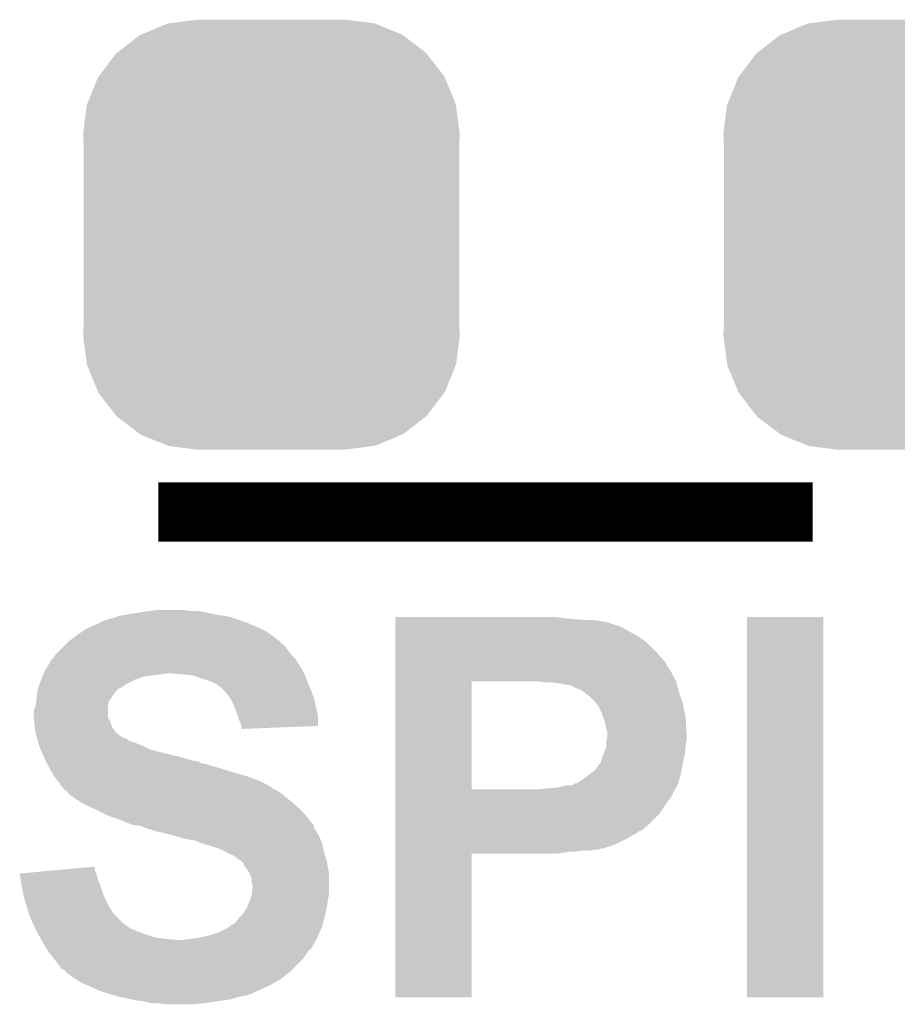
# Model space of a CAD drawing. Extents: x -1.3 to 24.2, y -3.9 to 53.4.
# Tile 31 of 48: x 4 to 6.2, y 31.7 to 34.2. Entities that reach past the tile are written whole.
import ezdxf

# ---------------------------------------------------------------- set-up
doc = ezdxf.new("R2010")
doc.units = 0
doc.layers.get('0').update_dxf_attribs({"linetype": 'CONTINUOUS'})
doc.layers.add('DIGI_POT_10_CLICK_V100_GTO', color=14, linetype='CONTINUOUS')
doc.layers.add('DIGI_POT_10_CLICK_V100_GTS', color=12, linetype='CONTINUOUS')

# ---------------------------------------------------------------- blocks, each defined once
blk = doc.blocks.new('CUSTOM_81')
for points in [[(-0.333154, 0.513288), (-0.266706, 0.541062), (0.334372, 0.513288), (0.265446, 0.541062)], [(-0.266706, 0.541062), (-0.259492, 0.54202), (0.265446, 0.541062), (0.263068, 0.54202)], [(-0.259492, 0.54202), (-0.1905, 0.55118), (0.263068, 0.54202), (0.1905, 0.55118)], [(-0.394942, 0.46695), (-0.337632, 0.511416), (0.39571, 0.46695), (0.33685, 0.511416)], [(-0.337632, 0.511416), (-0.333154, 0.513288), (0.33685, 0.511416), (0.334372, 0.513288)], [(-0.442246, 0.406212), (-0.39837, 0.46429), (0.442836, 0.406212), (0.397774, 0.46429)], [(-0.39837, 0.46429), (-0.394942, 0.46695), (0.397774, 0.46429), (0.39571, 0.46695)], [(-0.444708, 0.402952), (-0.442246, 0.406212), (0.4442, 0.402952), (0.442836, 0.406212)], [(-0.471976, 0.335286), (-0.444708, 0.402952), (0.472482, 0.335286), (0.4442, 0.402952)], [(-0.4826, 0.25908), (-0.47344, 0.331648), (0.4826, 0.25908), (0.472966, 0.331648)], [(-0.47344, 0.331648), (-0.471976, 0.335286), (0.472966, 0.331648), (0.472482, 0.335286)], [(-0.48133, 0.231872), (-0.4826, 0.25908), (0.48133, 0.231872), (0.4826, 0.25908)], [(-0.48133, -0.231872), (-0.48133, 0.231872), (0.48133, -0.231872), (0.48133, 0.231872)], [(-0.4826, -0.25908), (-0.48133, -0.231872), (0.4826, -0.25908), (0.48133, -0.231872)], [(-0.472964, -0.331648), (-0.4826, -0.25908), (0.47344, -0.331648), (0.4826, -0.25908)], [(-0.472482, -0.335286), (-0.472964, -0.331648), (0.471974, -0.335286), (0.47344, -0.331648)], [(-0.444198, -0.402952), (-0.472482, -0.335286), (0.444708, -0.402952), (0.471974, -0.335286)], [(-0.442836, -0.406212), (-0.444198, -0.402952), (0.442244, -0.406212), (0.444708, -0.402952)], [(-0.397772, -0.46429), (-0.442836, -0.406212), (0.39837, -0.46429), (0.442244, -0.406212)], [(-0.39571, -0.46695), (-0.397772, -0.46429), (0.39494, -0.46695), (0.39837, -0.46429)], [(-0.336848, -0.511416), (-0.39571, -0.46695), (0.337632, -0.511416), (0.39494, -0.46695)], [(-0.334372, -0.513288), (-0.336848, -0.511416), (0.333152, -0.513288), (0.337632, -0.511416)], [(-0.265444, -0.541062), (-0.334372, -0.513288), (0.266706, -0.541062), (0.333152, -0.513288)], [(-0.263068, -0.54202), (-0.265444, -0.541062), (0.25949, -0.54202), (0.266706, -0.541062)], [(-0.1905, -0.55118), (-0.263068, -0.54202), (0.1905, -0.55118), (0.25949, -0.54202)]]:
    blk.add_solid(points)

msp = doc.modelspace()

# ---------------------------------------------------------------- linework, layer by layer
at = {"layer": 'DIGI_POT_10_CLICK_V100_GTO', "const_width": 0.1524}
msp.add_lwpolyline([(4.3434, 32.9692), (6.0198, 32.9692)], dxfattribs=at)
at = {"layer": 'DIGI_POT_10_CLICK_V100_GTO'}
for points in [[(4.216402, 32.69488), (4.229102, 32.697422), (4.542366, 32.69488), (4.535586, 32.697422)], [(4.229102, 32.697422), (4.235444, 32.699958), (4.535586, 32.697422), (4.528822, 32.699958)], [(4.235444, 32.699958), (4.241802, 32.7025), (4.528822, 32.699958), (4.513574, 32.7025)], [(4.241802, 32.7025), (4.26974, 32.70758), (4.513574, 32.7025), (4.4831, 32.70758)], [(4.26974, 32.70758), (4.30276, 32.71266), (4.4831, 32.70758), (4.460238, 32.71266)], [(4.30276, 32.71266), (4.32054, 32.7152), (4.460238, 32.71266), (4.44246, 32.7152)], [(4.32054, 32.7152), (4.338322, 32.71774), (4.424682, 32.7152), (4.409438, 32.71774)], [(4.950482, 32.69488), (4.950484, 32.69996), (5.40004, 32.69488), (5.36194, 32.69996)], [(5.85216, 31.724624), (5.852182, 32.699936), (6.047716, 31.724624), (6.04774, 32.699936)], [(5.852182, 32.699936), (5.852184, 32.69996), (6.04774, 32.699936), (5.852184, 32.69996)], [(4.157978, 32.66948), (4.185924, 32.68218), (4.606288, 32.66948), (4.577714, 32.68218)], [(4.185924, 32.68218), (4.188466, 32.682186), (4.577714, 32.68218), (4.5777, 32.682186)], [(4.188466, 32.682186), (4.191, 32.68472), (4.5777, 32.682186), (4.571998, 32.68472)], [(4.191, 32.68472), (4.191004, 32.684722), (4.571998, 32.68472), (4.571994, 32.684722)], [(4.191004, 32.684722), (4.201162, 32.6898), (4.571994, 32.684722), (4.55676, 32.6898)], [(4.201162, 32.6898), (4.208782, 32.69234), (4.55676, 32.6898), (4.54914, 32.69234)], [(4.208782, 32.69234), (4.216402, 32.69488), (4.54914, 32.69234), (4.542366, 32.69488)], [(4.950482, 32.69234), (4.950482, 32.69488), (5.440678, 32.69234), (5.40004, 32.69488)], [(4.950482, 32.6898), (4.950482, 32.69234), (5.4737, 32.6898), (5.45592, 32.69234)], [(4.950482, 32.68726), (4.950482, 32.6898), (5.48894, 32.68726), (5.4737, 32.6898)], [(4.950482, 32.68472), (4.950482, 32.68726), (5.499102, 32.68472), (5.48894, 32.68726)], [(4.950482, 32.684714), (4.950482, 32.68472), (5.501646, 32.684714), (5.499102, 32.68472)], [(4.950482, 32.68218), (4.950482, 32.684714), (5.504184, 32.68218), (5.501646, 32.684714)], [(4.950482, 32.682178), (4.950482, 32.68218), (5.506722, 32.682178), (5.504184, 32.68218)], [(4.950482, 32.67456), (4.950482, 32.682178), (5.529582, 32.67456), (5.506722, 32.682178)], [(4.950482, 32.6644), (4.950482, 32.67456), (5.54736, 32.6644), (5.529582, 32.67456)], [(4.112262, 32.63646), (4.131854, 32.6517), (4.655816, 32.63646), (4.6355, 32.6517)], [(4.131854, 32.6517), (4.13512, 32.65424), (4.6355, 32.6517), (4.631944, 32.65424)], [(4.13512, 32.65424), (4.150354, 32.664398), (4.631944, 32.65424), (4.617722, 32.664398)], [(4.150354, 32.664398), (4.157978, 32.66948), (4.617722, 32.664398), (4.606288, 32.66948)], [(4.950482, 32.6517), (4.950482, 32.6644), (5.57022, 32.6517), (5.54736, 32.6644)], [(4.950482, 32.636458), (4.950482, 32.6517), (5.593082, 32.636458), (5.57022, 32.6517)], [(4.081782, 32.60598), (4.09956, 32.623758), (4.681858, 32.60598), (4.66852, 32.623758)], [(4.09956, 32.623758), (4.10464, 32.628838), (4.66852, 32.623758), (4.663438, 32.628838)], [(4.10464, 32.628838), (4.107182, 32.63138), (4.663438, 32.628838), (4.658366, 32.63138)], [(4.107182, 32.63138), (4.112256, 32.636454), (4.658366, 32.63138), (4.655822, 32.636454)], [(4.112256, 32.636454), (4.112262, 32.63646), (4.655822, 32.636454), (4.655816, 32.63646)], [(4.95048, 32.6136), (4.950482, 32.636458), (5.61594, 32.6136), (5.593082, 32.636458)], [(4.071616, 32.593278), (4.07416, 32.595822), (4.693922, 32.593278), (4.69138, 32.595822)], [(4.07416, 32.595822), (4.079876, 32.60344), (4.69138, 32.595822), (4.683762, 32.60344)], [(4.079876, 32.60344), (4.081782, 32.60598), (4.683762, 32.60344), (4.681858, 32.60598)], [(4.95048, 32.5882), (4.95048, 32.6136), (5.6388, 32.5882), (5.61594, 32.6136)], [(4.054344, 32.565338), (4.06349, 32.58058), (4.7117, 32.565338), (4.701538, 32.58058)], [(4.06349, 32.58058), (4.06654, 32.585662), (4.701538, 32.58058), (4.69849, 32.585662)], [(4.06654, 32.585662), (4.066546, 32.588206), (4.69849, 32.585662), (4.696966, 32.588206)], [(4.066546, 32.588206), (4.071616, 32.593278), (4.696966, 32.588206), (4.693922, 32.593278)], [(4.95048, 32.585656), (4.95048, 32.5882), (5.641342, 32.585656), (5.6388, 32.5882)], [(4.95048, 32.575498), (4.95048, 32.585656), (5.646422, 32.575498), (5.641342, 32.585656)], [(4.95048, 32.560258), (4.95048, 32.575498), (5.65658, 32.560258), (5.646422, 32.575498)], [(4.04317, 32.53994), (4.046218, 32.547558), (4.28498, 32.53994), (4.307838, 32.547558)], [(4.046218, 32.547558), (4.04825, 32.55264), (4.307838, 32.547558), (4.34848, 32.55264)], [(4.04825, 32.55264), (4.049266, 32.55518), (4.34848, 32.55264), (4.363718, 32.55518)], [(4.049266, 32.55518), (4.0513, 32.560262), (4.71678, 32.55518), (4.71424, 32.560262)], [(4.0513, 32.560262), (4.054344, 32.565338), (4.71424, 32.560262), (4.7117, 32.565338)], [(4.4069, 32.55264), (4.376422, 32.55518), (4.71805, 32.55264), (4.71678, 32.55518)], [(4.432298, 32.5501), (4.4069, 32.55264), (4.71932, 32.5501), (4.71805, 32.55264)], [(4.45262, 32.54248), (4.432298, 32.5501), (4.722178, 32.54248), (4.71932, 32.5501)], [(4.950478, 32.537402), (4.95048, 32.550102), (5.669282, 32.537402), (5.66166, 32.550102)], [(4.95048, 32.550102), (4.95048, 32.560258), (5.66166, 32.550102), (5.65658, 32.560258)], [(4.035214, 32.51708), (4.039446, 32.52978), (4.244338, 32.51708), (4.264662, 32.52978)], [(4.039446, 32.52978), (4.04114, 32.53486), (4.264662, 32.52978), (4.27482, 32.53486)], [(4.04114, 32.53486), (4.04317, 32.53994), (4.27482, 32.53486), (4.28498, 32.53994)], [(4.4704, 32.537402), (4.45262, 32.54248), (4.724082, 32.537402), (4.722178, 32.54248)], [(4.4831, 32.53232), (4.4704, 32.537402), (4.725988, 32.53232), (4.724082, 32.537402)], [(4.48818, 32.52978), (4.4831, 32.53232), (4.72694, 32.52978), (4.725988, 32.53232)], [(4.493256, 32.527242), (4.48818, 32.52978), (4.728028, 32.527242), (4.72694, 32.52978)], [(4.498334, 32.522166), (4.493256, 32.527242), (4.730204, 32.522166), (4.728028, 32.527242)], [(4.500876, 32.52216), (4.498334, 32.522166), (4.730206, 32.52216), (4.730204, 32.522166)], [(4.51104, 32.512), (4.500876, 32.52216), (4.73456, 32.512), (4.730206, 32.52216)], [(4.950472, 32.258022), (4.950478, 32.534838), (5.146042, 32.258022), (5.146042, 32.534838)], [(4.950478, 32.53486), (4.950478, 32.537402), (5.669976, 32.53486), (5.669282, 32.537402)], [(4.950478, 32.534838), (4.950478, 32.53486), (5.146042, 32.534838), (5.29336, 32.53486)], [(5.331462, 32.53232), (5.318762, 32.53486), (5.670668, 32.53232), (5.669976, 32.53486)], [(5.364482, 32.52978), (5.351782, 32.53232), (5.671362, 32.52978), (5.670668, 32.53232)], [(5.374644, 32.529778), (5.364482, 32.52978), (5.671362, 32.529778), (5.671362, 32.52978)], [(5.379724, 32.52724), (5.374644, 32.529778), (5.672054, 32.52724), (5.671362, 32.529778)], [(5.400042, 32.524698), (5.38226, 32.52724), (5.672746, 32.524698), (5.672054, 32.52724)], [(5.41528, 32.51708), (5.400042, 32.524698), (5.674824, 32.51708), (5.672746, 32.524698)], [(4.03098, 32.48914), (4.031544, 32.49422), (4.220208, 32.48914), (4.22402, 32.49422)], [(4.031544, 32.49422), (4.033238, 32.50946), (4.22402, 32.49422), (4.23418, 32.50946)], [(4.033238, 32.50946), (4.033522, 32.512002), (4.23418, 32.50946), (4.236722, 32.512002)], [(4.033522, 32.512002), (4.035212, 32.517074), (4.236722, 32.512002), (4.241794, 32.517074)], [(4.035212, 32.517074), (4.035214, 32.51708), (4.241794, 32.517074), (4.244338, 32.51708)], [(4.516118, 32.506922), (4.51104, 32.512), (4.736466, 32.506922), (4.73456, 32.512)], [(4.527006, 32.491678), (4.516118, 32.506922), (4.74218, 32.491678), (4.736466, 32.506922)], [(5.42798, 32.511998), (5.41528, 32.51708), (5.67621, 32.511998), (5.674824, 32.51708)], [(5.431154, 32.50946), (5.42798, 32.511998), (5.6769, 32.50946), (5.67621, 32.511998)], [(5.44068, 32.50184), (5.431154, 32.50946), (5.67944, 32.50184), (5.6769, 32.50946)], [(5.448302, 32.496758), (5.44068, 32.50184), (5.681134, 32.496758), (5.67944, 32.50184)], [(5.461002, 32.484058), (5.448302, 32.496758), (5.685368, 32.484058), (5.681134, 32.496758)], [(4.023362, 32.458664), (4.028436, 32.471358), (4.213862, 32.458664), (4.21386, 32.471358)], [(4.028436, 32.471358), (4.02844, 32.471364), (4.21386, 32.471358), (4.21386, 32.471364)], [(4.02844, 32.471364), (4.030254, 32.48406), (4.21386, 32.471364), (4.216398, 32.48406)], [(4.030254, 32.48406), (4.03098, 32.48914), (4.216398, 32.48406), (4.220208, 32.48914)], [(4.528818, 32.489138), (4.527006, 32.491678), (4.742746, 32.489138), (4.74218, 32.491678)], [(4.53644, 32.4739), (4.528818, 32.489138), (4.746132, 32.4739), (4.742746, 32.489138)], [(4.54406, 32.45358), (4.53644, 32.4739), (4.750648, 32.45358), (4.746132, 32.4739)], [(5.465066, 32.478978), (5.461002, 32.484058), (5.68706, 32.478978), (5.685368, 32.484058)], [(5.471162, 32.471356), (5.465066, 32.478978), (5.688586, 32.471356), (5.68706, 32.478978)], [(5.47878, 32.456118), (5.471162, 32.471356), (5.691634, 32.456118), (5.688586, 32.471356)], [(4.02336, 32.445962), (4.023362, 32.458664), (4.213862, 32.445962), (4.213862, 32.458664)], [(4.023362, 32.445958), (4.02336, 32.445962), (4.213862, 32.445958), (4.213862, 32.445962)], [(4.024208, 32.43834), (4.023362, 32.445958), (4.2164, 32.43834), (4.213862, 32.445958)], [(4.546602, 32.445958), (4.54406, 32.45358), (4.75234, 32.445958), (4.750648, 32.45358)], [(4.54914, 32.438338), (4.546602, 32.445958), (4.752332, 32.438338), (4.75234, 32.445958)], [(5.48386, 32.44088), (5.47878, 32.456118), (5.69468, 32.44088), (5.691634, 32.456118)], [(4.025336, 32.428178), (4.024208, 32.43834), (4.221482, 32.428178), (4.2164, 32.43834)], [(4.0259, 32.4231), (4.025336, 32.428178), (4.222752, 32.4231), (4.221482, 32.428178)], [(4.026536, 32.418016), (4.0259, 32.4231), (4.224022, 32.418016), (4.222752, 32.4231)], [(4.027806, 32.40786), (4.026536, 32.418016), (4.231642, 32.40786), (4.224022, 32.418016)], [(4.55422, 32.42564), (4.54914, 32.438338), (4.75232, 32.42564), (4.752332, 32.438338)], [(4.555914, 32.42056), (4.55422, 32.42564), (4.752316, 32.42056), (4.75232, 32.42564)], [(4.556758, 32.418022), (4.555914, 32.42056), (4.686976, 32.418022), (4.752316, 32.42056)], [(4.55676, 32.412964), (4.556758, 32.418022), (4.55676, 32.412964), (4.686976, 32.418022)], [(5.48894, 32.425638), (5.48386, 32.44088), (5.695634, 32.425638), (5.69468, 32.44088)], [(5.491482, 32.41294), (5.48894, 32.425638), (5.696428, 32.41294), (5.695634, 32.425638)], [(4.02844, 32.402782), (4.027806, 32.40786), (4.23672, 32.402782), (4.231642, 32.40786)], [(4.029892, 32.3977), (4.02844, 32.402782), (4.2418, 32.3977), (4.23672, 32.402782)], [(4.031344, 32.39262), (4.029892, 32.3977), (4.249422, 32.39262), (4.2418, 32.3977)], [(5.49402, 32.405316), (5.491482, 32.41294), (5.696904, 32.405316), (5.696428, 32.41294)], [(5.492326, 32.384998), (5.49402, 32.395158), (5.697218, 32.384998), (5.697218, 32.395158)], [(5.49402, 32.400242), (5.49402, 32.405316), (5.69722, 32.400242), (5.696904, 32.405316)], [(5.49402, 32.395158), (5.49402, 32.400242), (5.697218, 32.395158), (5.69722, 32.400242)], [(4.03207, 32.39008), (4.031344, 32.39262), (4.254502, 32.39008), (4.249422, 32.39262)], [(4.032796, 32.387536), (4.03207, 32.39008), (4.26212, 32.387536), (4.254502, 32.39008)], [(4.034246, 32.382458), (4.032796, 32.387536), (4.267206, 32.382458), (4.26212, 32.387536)], [(4.034972, 32.379918), (4.034246, 32.382458), (4.277362, 32.379918), (4.267206, 32.382458)], [(4.037874, 32.36976), (4.034972, 32.379918), (4.30276, 32.36976), (4.277362, 32.379918)], [(4.038598, 32.36722), (4.037874, 32.36976), (4.307842, 32.36722), (4.30276, 32.36976)], [(5.491478, 32.377376), (5.49148, 32.379918), (5.69468, 32.377376), (5.695526, 32.379918)], [(5.491478, 32.36722), (5.491478, 32.377376), (5.69468, 32.36722), (5.69468, 32.377376)], [(5.49148, 32.379918), (5.492326, 32.384998), (5.695526, 32.379918), (5.697218, 32.384998)], [(4.040776, 32.36214), (4.038598, 32.36722), (4.318002, 32.36214), (4.307842, 32.36722)], [(4.042952, 32.357062), (4.040776, 32.36214), (4.33324, 32.357062), (4.318002, 32.36214)], [(4.047308, 32.3469), (4.042952, 32.357062), (4.37388, 32.3469), (4.33324, 32.357062)], [(4.049486, 32.34182), (4.047308, 32.3469), (4.396738, 32.34182), (4.37388, 32.3469)], [(5.48132, 32.341818), (5.483352, 32.346902), (5.69101, 32.341818), (5.69214, 32.346902)], [(5.483352, 32.346902), (5.491478, 32.367216), (5.69214, 32.346902), (5.694678, 32.367216)], [(5.491478, 32.367216), (5.491478, 32.36722), (5.694678, 32.367216), (5.69468, 32.36722)], [(4.052752, 32.3342), (4.049486, 32.34182), (4.42214, 32.3342), (4.396738, 32.34182)], [(4.05384, 32.33166), (4.052752, 32.3342), (4.429764, 32.33166), (4.42214, 32.3342)], [(4.05384, 32.331658), (4.05384, 32.33166), (4.43485, 32.331658), (4.434842, 32.33166)], [(4.055226, 32.329118), (4.05384, 32.331658), (4.445002, 32.329118), (4.43485, 32.331658)], [(4.057996, 32.32404), (4.055226, 32.329118), (4.457702, 32.32404), (4.445002, 32.329118)], [(4.059384, 32.321498), (4.057996, 32.32404), (4.4704, 32.321498), (4.457702, 32.32404)], [(4.062154, 32.31642), (4.059384, 32.321498), (4.48564, 32.31642), (4.4704, 32.321498)], [(5.463538, 32.308798), (5.471156, 32.318952), (5.684288, 32.308798), (5.686134, 32.318952)], [(5.471156, 32.318952), (5.471162, 32.321486), (5.686134, 32.318952), (5.686594, 32.321486)], [(5.471162, 32.321486), (5.47623, 32.324038), (5.686594, 32.321486), (5.687058, 32.324038)], [(5.47623, 32.32404), (5.47878, 32.331662), (5.68706, 32.32404), (5.688752, 32.331662)], [(5.47623, 32.324038), (5.47623, 32.32404), (5.687058, 32.324038), (5.68706, 32.32404)], [(5.47878, 32.331662), (5.48132, 32.341818), (5.688752, 32.331662), (5.69101, 32.341818)], [(4.064924, 32.31134), (4.062154, 32.31642), (4.50342, 32.31134), (4.48564, 32.31642)], [(4.06908, 32.30372), (4.064924, 32.31134), (4.528186, 32.30372), (4.50342, 32.31134)], [(4.070604, 32.30118), (4.06908, 32.30372), (4.53644, 32.30118), (4.528186, 32.30372)], [(4.076698, 32.291022), (4.070604, 32.30118), (4.572, 32.291022), (4.53644, 32.30118)], [(5.43052, 32.2834), (5.44745, 32.296098), (5.67817, 32.2834), (5.68198, 32.296098)], [(5.44745, 32.296098), (5.45084, 32.29864), (5.68198, 32.296098), (5.682442, 32.29864)], [(5.45084, 32.29864), (5.463538, 32.308798), (5.682442, 32.29864), (5.684288, 32.308798)], [(4.086226, 32.27832), (4.076698, 32.291022), (4.60502, 32.27832), (4.572, 32.291022)], [(4.091942, 32.2707), (4.086226, 32.27832), (4.620258, 32.2707), (4.60502, 32.27832)], [(4.097658, 32.26308), (4.091942, 32.2707), (4.632962, 32.26308), (4.620258, 32.2707)], [(5.367018, 32.26308), (5.389878, 32.26816), (5.670128, 32.26308), (5.67295, 32.26816)], [(5.400036, 32.26816), (5.407648, 32.270698), (5.67295, 32.26816), (5.67436, 32.270698)], [(5.407648, 32.270698), (5.407654, 32.2707), (5.67436, 32.270698), (5.67436, 32.2707)], [(5.407654, 32.2707), (5.410192, 32.273234), (5.67436, 32.2707), (5.67512, 32.273234)], [(5.410192, 32.273234), (5.415276, 32.27324), (5.67512, 32.273234), (5.675122, 32.27324)], [(5.415276, 32.27324), (5.43052, 32.2834), (5.675122, 32.27324), (5.67817, 32.2834)], [(4.097676, 32.263056), (4.097658, 32.26308), (4.6355, 32.263056), (4.632962, 32.26308)], [(4.09956, 32.260542), (4.097676, 32.263056), (4.635516, 32.260542), (4.6355, 32.263056)], [(4.09957, 32.260534), (4.09956, 32.260542), (4.635516, 32.260534), (4.635516, 32.260542)], [(4.104642, 32.255462), (4.09957, 32.260534), (4.645656, 32.255462), (4.635516, 32.260534)], [(4.104646, 32.25546), (4.104642, 32.255462), (4.645658, 32.25546), (4.645656, 32.255462)], [(4.109714, 32.25292), (4.104646, 32.25546), (4.649892, 32.25292), (4.645658, 32.25546)], [(4.112258, 32.247844), (4.109714, 32.25292), (4.658354, 32.247844), (4.649892, 32.25292)], [(4.112264, 32.24784), (4.112258, 32.247844), (4.65836, 32.24784), (4.658354, 32.247844)], [(4.12496, 32.23768), (4.112264, 32.24784), (4.670552, 32.23768), (4.65836, 32.24784)], [(4.950472, 32.258), (4.950472, 32.258022), (5.316222, 32.258), (5.146042, 32.258022)], [(4.950472, 32.247834), (4.950472, 32.258), (5.66166, 32.247834), (5.667306, 32.258)], [(4.950472, 32.245294), (4.950472, 32.247834), (5.661656, 32.245294), (5.66166, 32.247834)], [(4.950472, 32.23768), (4.950472, 32.245294), (5.65658, 32.23768), (5.661656, 32.245294)], [(5.316222, 32.258), (5.367018, 32.26308), (5.667306, 32.258), (5.670128, 32.26308)], [(4.1402, 32.22752), (4.12496, 32.23768), (4.682744, 32.22752), (4.670552, 32.23768)], [(4.14909, 32.22244), (4.1402, 32.22752), (4.68884, 32.22244), (4.682744, 32.22752)], [(4.157978, 32.21736), (4.14909, 32.22244), (4.694648, 32.21736), (4.68884, 32.22244)], [(4.17576, 32.20974), (4.157978, 32.21736), (4.703356, 32.20974), (4.694648, 32.21736)], [(4.95047, 32.197038), (4.950472, 32.22752), (5.628638, 32.197038), (5.64896, 32.22752)], [(4.950472, 32.22752), (4.950472, 32.23768), (5.64896, 32.22752), (5.65658, 32.23768)], [(4.18592, 32.20466), (4.17576, 32.20974), (4.709162, 32.20466), (4.703356, 32.20974)], [(4.21132, 32.19196), (4.18592, 32.20466), (4.720276, 32.19196), (4.709162, 32.20466)], [(4.232652, 32.184342), (4.21132, 32.19196), (4.72694, 32.184342), (4.720276, 32.19196)], [(4.95047, 32.16656), (4.95047, 32.197038), (5.59816, 32.16656), (5.628638, 32.197038)], [(4.24688, 32.17926), (4.232652, 32.184342), (4.730752, 32.17926), (4.72694, 32.184342)], [(4.264662, 32.17164), (4.24688, 32.17926), (4.736466, 32.17164), (4.730752, 32.17926)], [(4.279898, 32.166562), (4.264662, 32.17164), (4.740274, 32.166562), (4.736466, 32.17164)], [(4.297676, 32.16402), (4.279898, 32.166562), (4.74218, 32.16402), (4.740274, 32.166562)], [(4.95047, 32.15132), (4.95047, 32.16656), (5.580376, 32.15132), (5.59816, 32.16656)], [(4.297682, 32.164018), (4.297676, 32.16402), (4.74218, 32.164018), (4.74218, 32.16402)], [(4.31038, 32.15894), (4.297682, 32.164018), (4.742184, 32.15894), (4.74218, 32.164018)], [(4.3104, 32.158934), (4.31038, 32.15894), (4.742184, 32.158934), (4.742184, 32.15894)], [(4.318002, 32.1564), (4.3104, 32.158934), (4.743874, 32.1564), (4.742184, 32.158934)], [(4.328158, 32.153862), (4.318002, 32.1564), (4.745568, 32.153862), (4.743874, 32.1564)], [(4.333236, 32.151322), (4.328158, 32.153862), (4.74726, 32.151322), (4.745568, 32.153862)], [(4.335778, 32.15132), (4.333236, 32.151322), (4.747262, 32.15132), (4.74726, 32.151322)], [(4.37642, 32.14116), (4.335778, 32.15132), (4.753356, 32.14116), (4.747262, 32.15132)], [(4.385318, 32.138618), (4.37642, 32.14116), (4.75488, 32.138618), (4.753356, 32.14116)], [(4.95047, 32.151314), (4.95047, 32.15132), (5.575294, 32.151314), (5.580376, 32.15132)], [(4.95047, 32.146238), (4.95047, 32.151314), (5.570216, 32.146238), (5.575294, 32.151314)], [(4.95047, 32.14116), (4.95047, 32.146238), (5.560062, 32.14116), (5.570216, 32.146238)], [(4.95047, 32.13354), (4.95047, 32.14116), (5.54736, 32.13354), (5.560062, 32.14116)], [(4.411978, 32.131), (4.385318, 32.138618), (4.758146, 32.131), (4.75488, 32.138618)], [(4.42722, 32.12846), (4.411978, 32.131), (4.759234, 32.12846), (4.758146, 32.131)], [(4.439918, 32.12592), (4.42722, 32.12846), (4.760322, 32.12592), (4.759234, 32.12846)], [(4.450078, 32.12084), (4.439918, 32.12592), (4.7625, 32.12084), (4.760322, 32.12592)], [(4.450086, 32.120838), (4.450078, 32.12084), (4.7625, 32.120838), (4.7625, 32.12084)], [(4.46024, 32.118298), (4.450086, 32.120838), (4.763066, 32.118298), (4.7625, 32.120838)], [(4.475482, 32.11322), (4.46024, 32.118298), (4.764194, 32.11322), (4.763066, 32.118298)], [(4.950468, 32.1183), (4.95047, 32.13354), (5.51688, 32.1183), (5.54736, 32.13354)], [(4.950468, 32.110682), (4.950468, 32.1183), (5.496562, 32.110682), (5.51688, 32.1183)], [(4.485638, 32.110682), (4.475482, 32.11322), (4.764758, 32.110682), (4.764194, 32.11322)], [(4.490716, 32.108142), (4.485638, 32.110682), (4.765322, 32.108142), (4.764758, 32.110682)], [(4.493256, 32.10814), (4.490716, 32.108142), (4.765324, 32.10814), (4.765322, 32.108142)], [(4.511038, 32.10052), (4.493256, 32.10814), (4.767016, 32.10052), (4.765324, 32.10814)], [(4.515268, 32.097982), (4.511038, 32.10052), (4.76758, 32.097982), (4.767016, 32.10052)], [(4.523738, 32.0929), (4.515268, 32.097982), (4.769106, 32.0929), (4.76758, 32.097982)], [(4.536442, 32.08782), (4.523738, 32.0929), (4.77063, 32.08782), (4.769106, 32.0929)], [(4.95046, 31.724624), (4.950468, 32.092876), (5.146016, 31.724624), (5.14604, 32.092876)], [(4.950468, 32.1056), (4.950468, 32.110682), (5.478778, 32.1056), (5.496562, 32.110682)], [(4.950468, 32.105598), (4.950468, 32.1056), (5.476236, 32.105598), (5.478778, 32.1056)], [(4.950468, 32.10306), (4.950468, 32.105598), (5.471156, 32.10306), (5.476236, 32.105598)], [(4.950468, 32.10052), (4.950468, 32.10306), (5.448298, 32.10052), (5.458458, 32.10306)], [(4.950468, 32.09798), (4.950468, 32.10052), (5.412738, 32.09798), (5.425438, 32.10052)], [(4.950468, 32.0929), (4.950468, 32.09798), (5.361938, 32.0929), (5.3975, 32.09798)], [(4.950468, 32.092876), (4.950468, 32.0929), (5.14604, 32.092876), (5.361938, 32.0929)], [(4.5466, 32.0802), (4.536442, 32.08782), (4.772916, 32.0802), (4.77063, 32.08782)], [(4.55422, 32.07512), (4.5466, 32.0802), (4.77444, 32.07512), (4.772916, 32.0802)], [(4.55676, 32.07258), (4.55422, 32.07512), (4.7752, 32.07258), (4.77444, 32.07512)], [(4.561834, 32.067506), (4.55676, 32.07258), (4.776046, 32.067506), (4.7752, 32.07258)], [(4.56184, 32.064962), (4.561834, 32.067506), (4.77647, 32.064962), (4.776046, 32.067506)], [(4.56946, 32.0548), (4.56184, 32.064962), (4.778164, 32.0548), (4.77647, 32.064962)], [(3.987822, 32.042098), (4.015058, 32.044638), (4.184108, 32.042098), (4.183382, 32.044638)], [(3.990352, 32.02686), (3.987822, 32.042098), (4.18846, 32.02686), (4.184108, 32.042098)], [(4.015058, 32.044638), (4.06951, 32.049716), (4.183382, 32.044638), (4.180842, 32.049716)], [(4.06951, 32.049716), (4.123982, 32.054796), (4.180842, 32.049716), (4.18084, 32.054796)], [(4.123982, 32.054796), (4.178306, 32.059862), (4.18084, 32.054796), (4.178306, 32.059862)], [(4.574538, 32.047182), (4.56946, 32.0548), (4.779434, 32.047182), (4.778164, 32.0548)], [(4.577082, 32.042098), (4.574538, 32.047182), (4.78028, 32.042098), (4.779434, 32.047182)], [(4.57962, 32.037022), (4.577082, 32.042098), (4.78028, 32.037022), (4.78028, 32.042098)], [(3.99288, 32.01162), (3.990352, 32.02686), (4.194176, 32.01162), (4.18846, 32.02686)], [(4.58216, 32.026862), (4.57962, 32.037022), (4.78028, 32.026862), (4.78028, 32.037022)], [(4.58216, 32.019244), (4.58216, 32.026862), (4.78028, 32.019244), (4.78028, 32.026862)], [(4.584698, 32.011622), (4.58216, 32.019244), (4.78028, 32.011622), (4.78028, 32.019244)], [(3.993804, 32.00654), (3.99288, 32.01162), (4.19608, 32.00654), (4.194176, 32.01162)], [(3.99796, 31.98368), (3.993804, 32.00654), (4.2037, 31.98368), (4.19608, 32.00654)], [(4.58216, 31.986222), (4.5847, 32.006542), (4.78028, 31.986222), (4.78028, 32.006542)], [(4.5847, 32.006542), (4.584698, 32.011622), (4.78028, 32.006542), (4.78028, 32.011622)], [(4.00558, 31.958282), (3.99796, 31.98368), (4.2164, 31.958282), (4.2037, 31.98368)], [(4.571638, 31.958282), (4.57708, 31.97098), (4.7752, 31.958282), (4.777014, 31.97098)], [(4.57708, 31.97098), (4.578772, 31.976058), (4.777014, 31.97098), (4.77774, 31.976058)], [(4.578772, 31.976058), (4.582158, 31.986218), (4.77774, 31.976058), (4.78028, 31.986218)], [(4.582158, 31.986218), (4.58216, 31.986222), (4.78028, 31.986218), (4.78028, 31.986222)], [(4.011676, 31.937958), (4.00558, 31.958282), (4.229102, 31.937958), (4.2164, 31.958282)], [(4.5593, 31.93796), (4.56946, 31.953198), (4.771134, 31.93796), (4.774182, 31.953198)], [(4.56946, 31.953198), (4.571638, 31.958282), (4.774182, 31.953198), (4.7752, 31.958282)], [(4.013198, 31.93288), (4.011676, 31.937958), (4.23418, 31.93288), (4.229102, 31.937958)], [(4.021102, 31.9151), (4.013198, 31.93288), (4.25196, 31.9151), (4.23418, 31.93288)], [(4.02336, 31.91002), (4.021102, 31.9151), (4.25958, 31.91002), (4.25196, 31.9151)], [(4.536446, 31.912566), (4.54406, 31.92018), (4.76458, 31.912566), (4.766656, 31.92018)], [(4.54406, 31.92018), (4.549142, 31.927802), (4.766656, 31.92018), (4.768734, 31.927802)], [(4.549142, 31.927802), (4.55422, 31.93288), (4.768734, 31.927802), (4.77012, 31.93288)], [(4.55422, 31.93288), (4.5593, 31.93796), (4.77012, 31.93288), (4.771134, 31.93796)], [(4.02717, 31.9024), (4.02336, 31.91002), (4.269742, 31.9024), (4.25958, 31.91002)], [(4.03098, 31.89478), (4.02717, 31.9024), (4.28752, 31.89478), (4.269742, 31.9024)], [(4.03352, 31.8897), (4.03098, 31.89478), (4.301068, 31.8897), (4.28752, 31.89478)], [(4.034972, 31.88716), (4.03352, 31.8897), (4.30784, 31.88716), (4.301068, 31.8897)], [(4.467858, 31.88208), (4.493262, 31.8897), (4.752108, 31.88208), (4.755572, 31.8897)], [(4.493262, 31.8897), (4.516122, 31.899862), (4.755572, 31.8897), (4.760192, 31.899862)], [(4.516122, 31.899862), (4.523228, 31.904938), (4.760192, 31.899862), (4.7625, 31.904938)], [(4.523228, 31.904938), (4.533902, 31.91256), (4.7625, 31.904938), (4.764578, 31.91256)], [(4.533902, 31.91256), (4.536446, 31.912566), (4.764578, 31.91256), (4.76458, 31.912566)], [(4.039326, 31.87954), (4.034972, 31.88716), (4.3307, 31.87954), (4.30784, 31.88716)], [(4.04223, 31.87446), (4.039326, 31.87954), (4.361178, 31.87446), (4.3307, 31.87954)], [(4.04368, 31.87192), (4.04223, 31.87446), (4.391658, 31.87192), (4.361178, 31.87446)], [(4.05384, 31.85414), (4.04368, 31.87192), (4.737324, 31.85414), (4.747026, 31.87192)], [(4.4069, 31.87192), (4.42468, 31.87446), (4.747026, 31.87192), (4.748412, 31.87446)], [(4.42468, 31.87446), (4.444998, 31.877), (4.748412, 31.87446), (4.7498, 31.877)], [(4.444998, 31.877), (4.467858, 31.88208), (4.7498, 31.877), (4.752108, 31.88208)], [(4.056888, 31.849062), (4.05384, 31.85414), (4.734554, 31.849062), (4.737324, 31.85414)], [(4.058414, 31.846516), (4.056888, 31.849062), (4.729482, 31.846516), (4.734554, 31.849062)], [(4.061458, 31.841442), (4.058414, 31.846516), (4.726098, 31.841442), (4.729482, 31.846516)], [(4.075686, 31.823658), (4.061458, 31.841442), (4.714238, 31.823658), (4.726098, 31.841442)], [(4.08178, 31.81604), (4.075686, 31.823658), (4.706618, 31.81604), (4.714238, 31.823658)], [(4.0894, 31.80588), (4.08178, 31.81604), (4.696458, 31.80588), (4.706618, 31.81604)], [(4.094482, 31.798264), (4.0894, 31.80588), (4.688842, 31.798264), (4.696458, 31.80588)], [(4.104624, 31.793186), (4.094482, 31.798264), (4.683764, 31.793186), (4.688842, 31.798264)], [(4.10464, 31.79065), (4.104624, 31.793186), (4.681228, 31.79065), (4.683764, 31.793186)], [(4.104654, 31.79064), (4.10464, 31.79065), (4.681218, 31.79064), (4.681228, 31.79065)], [(4.124962, 31.7754), (4.104654, 31.79064), (4.661624, 31.7754), (4.681218, 31.79064)], [(4.12903, 31.772858), (4.124962, 31.7754), (4.658358, 31.772858), (4.661624, 31.7754)], [(4.14528, 31.762702), (4.12903, 31.772858), (4.641428, 31.762702), (4.658358, 31.772858)], [(4.156714, 31.75762), (4.14528, 31.762702), (4.632958, 31.75762), (4.641428, 31.762702)], [(4.191002, 31.74238), (4.156714, 31.75762), (4.599946, 31.74238), (4.632958, 31.75762)], [(4.191008, 31.742378), (4.191002, 31.74238), (4.599942, 31.742378), (4.599946, 31.74238)], [(4.198622, 31.73984), (4.191008, 31.742378), (4.597396, 31.73984), (4.599942, 31.742378)], [(4.198634, 31.739836), (4.198622, 31.73984), (4.592314, 31.739836), (4.597396, 31.73984)], [(4.21386, 31.73476), (4.198634, 31.739836), (4.584702, 31.73476), (4.592314, 31.739836)], [(4.222322, 31.732222), (4.21386, 31.73476), (4.57708, 31.732222), (4.584702, 31.73476)], [(4.239262, 31.72714), (4.222322, 31.732222), (4.55676, 31.72714), (4.57708, 31.732222)], [(4.250702, 31.724598), (4.239262, 31.72714), (4.54406, 31.724598), (4.55676, 31.72714)], [(4.273552, 31.71952), (4.250702, 31.724598), (4.528818, 31.71952), (4.54406, 31.724598)], [(4.284982, 31.71698), (4.273552, 31.71952), (4.511038, 31.71698), (4.528818, 31.71952)], [(4.305298, 31.71444), (4.284982, 31.71698), (4.493258, 31.71444), (4.511038, 31.71698)], [(4.315458, 31.7119), (4.305298, 31.71444), (4.47548, 31.7119), (4.493258, 31.71444)], [(4.325618, 31.70936), (4.315458, 31.7119), (4.455158, 31.70936), (4.47548, 31.7119)], [(5.146016, 31.7246), (4.95046, 31.724624), (5.146016, 31.7246), (5.146016, 31.724624)], [(6.047716, 31.7246), (5.85216, 31.724624), (6.047716, 31.7246), (6.047716, 31.724624)], [(4.358638, 31.70682), (4.343398, 31.70936), (4.434838, 31.70682), (4.455158, 31.70936)]]:
    msp.add_solid(points, dxfattribs=at)

# ---------------------------------------------------------------- block references
at = {"layer": 'DIGI_POT_10_CLICK_V100_GTS'}
for p in [(4.63296, 33.6804), (6.2738, 33.6804)]:
    msp.add_blockref('CUSTOM_81', p, dxfattribs=at)

doc.saveas('drawing.dxf')
